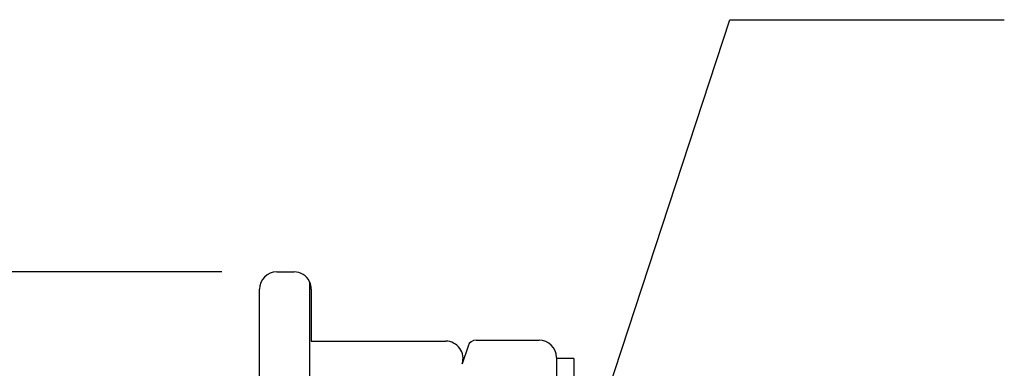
# Model space of a CAD drawing. Header units: millimetres. Extents: x 16 to 683, y 16 to 524.
# Tile 5 of 17: x 46 to 103, y 145 to 165. Entities that reach past the tile are written whole.
import ezdxf

# ---------------------------------------------------------------- set-up
doc = ezdxf.new("R2010")
doc.units = ezdxf.units.MM
doc.header["$LTSCALE"] = 2.5
doc.layers.add('DIMENSIONS', color=140, linetype='Continuous', lineweight=25)
doc.styles.add('SLDTEXTSTYLE0', font='TXT', dxfattribs={"width": 0.7})
doc.dimstyles.new('SLDDIMSTYLE0', dxfattribs={"dimtxt": 5.39502, "dimasz": 8.255, "dimexe": 0, "dimexo": 0.0625, "dimgap": 1.348755, "dimtad": 0, "dimtih": 1, "dimtoh": 1, "dimrnd": 1e-09, "dimzin": 4, "dimdsep": 46, "dimtxsty": 'SLDTEXTSTYLE0', "dimsah": 1, "dimcen": 0.09, "dimadec": 0, "dimazin": 1, "dimtfac": 1, "dimtofl": 0, "dimtmove": 0, "dimatfit": 3, "dimfxl": 0, "dimfrac": 2, "dimtolj": 1, "dimtzin": 12, "dimarcsym": 0})
doc.dimstyles.new('SLDDIMSTYLE2', dxfattribs={"dimtxt": 0.18, "dimasz": 8.255, "dimexe": 0, "dimexo": 0.0625, "dimgap": 0, "dimtad": 0, "dimtih": 1, "dimtoh": 1, "dimdec": 0, "dimrnd": 1e-09, "dimzin": 0, "dimdsep": 46, "dimtxsty": 'Standard', "dimsah": 1, "dimcen": 0.09, "dimadec": 0, "dimazin": 0, "dimtfac": 8.255, "dimtdec": 0, "dimtofl": 0, "dimtmove": 0, "dimatfit": 3, "dimfxl": 0, "dimfrac": 2, "dimtolj": 1, "dimtzin": 0, "dimarcsym": 0})

# ---------------------------------------------------------------- blocks, each defined once
blk = doc.blocks.new('_D_4')
at = {"layer": 'DIMENSIONS'}
for p, q in [((58.008, 150.081), (22.51, 150.081)), ((30.448, 150.081), (30.448, 138.157)), ((22.432, 128.375), (20.62, 128.375)), ((20.62, 128.375), (20.62, 119.801)), ((38.464, 128.375), (40.276, 128.375)), ((40.276, 128.375), (40.276, 119.801)), ((20.62, 119.801), (22.432, 119.801)), ((40.276, 119.801), (38.464, 119.801)), ((30.448, 106.081), (30.448, 118.593)), ((74.258, 106.081), (22.51, 106.081))]:
    blk.add_line(p, q, dxfattribs=at)
for points in [[(30.448, 150.081), (29.178, 141.826), (31.718, 141.826)], [(30.448, 106.081), (31.718, 114.336), (29.178, 114.336)]]:
    blk.add_solid(points, dxfattribs=at)
at = {"layer": 'DIMENSIONS', "char_height": 5.2917, "attachment_point": 1, "style": 'SLDTEXTSTYLE0'}
for s, insert in [('44.0', (22.432, 136.404)), ('1.73', (22.432, 126.622))]:
    blk.add_mtext(s, dxfattribs=dict(at, insert=insert))

msp = doc.modelspace()

# ---------------------------------------------------------------- linework, layer by layer
for p, q in [((61.183, 150.081), (62.183, 150.081)), ((63.083, 149.517), (63.083, 108.645)), ((60.183, 109.081), (60.183, 149.081)), ((63.183, 149.081), (63.183, 146.081)), ((63.183, 146.081), (70.96, 146.081)), ((72.724, 146.141), (76.362, 146.141)), ((72.249, 145.797), (71.909, 144.768)), ((77.362, 145.141), (77.362, 135.638)), ((78.362, 145.081), (77.362, 145.081)), ((78.362, 145.081), (78.362, 135.081))]:
    msp.add_line(p, q)
for centre, radius, start, end in [((61.183, 149.081), 1, 90, 180), ((62.183, 149.081), 1, 25.8419, 90), ((62.183, 149.081), 1, 0, 25.8419), ((70.96, 145.081), 1, 341.7371, 90), ((72.724, 145.641), 0.5, 90, 161.7371), ((76.362, 145.141), 1, 0, 90)]:
    msp.add_arc(centre, radius, start, end)

# ---------------------------------------------------------------- dimensions: what is measured, and where the dimension line sits
at = {"layer": 'DIMENSIONS'}
dim = msp.add_linear_dim(base=(30.448, 150.081), p1=(77.433, 106.081), p2=(61.183, 150.081), angle=90, dimstyle='SLDDIMSTYLE0', dxfattribs=at)
dim.commit()
dim.dimension.update_dxf_attribs({"geometry": '_D_4', "text_midpoint": (30.448, 128.375), "dimtype": 160})

# ---------------------------------------------------------------- leaders
msp.add_leader([(74.26, 124.626), (87.404, 164.653), (103.279, 164.653)], dimstyle='SLDDIMSTYLE2', dxfattribs=at)

doc.saveas('drawing.dxf')
